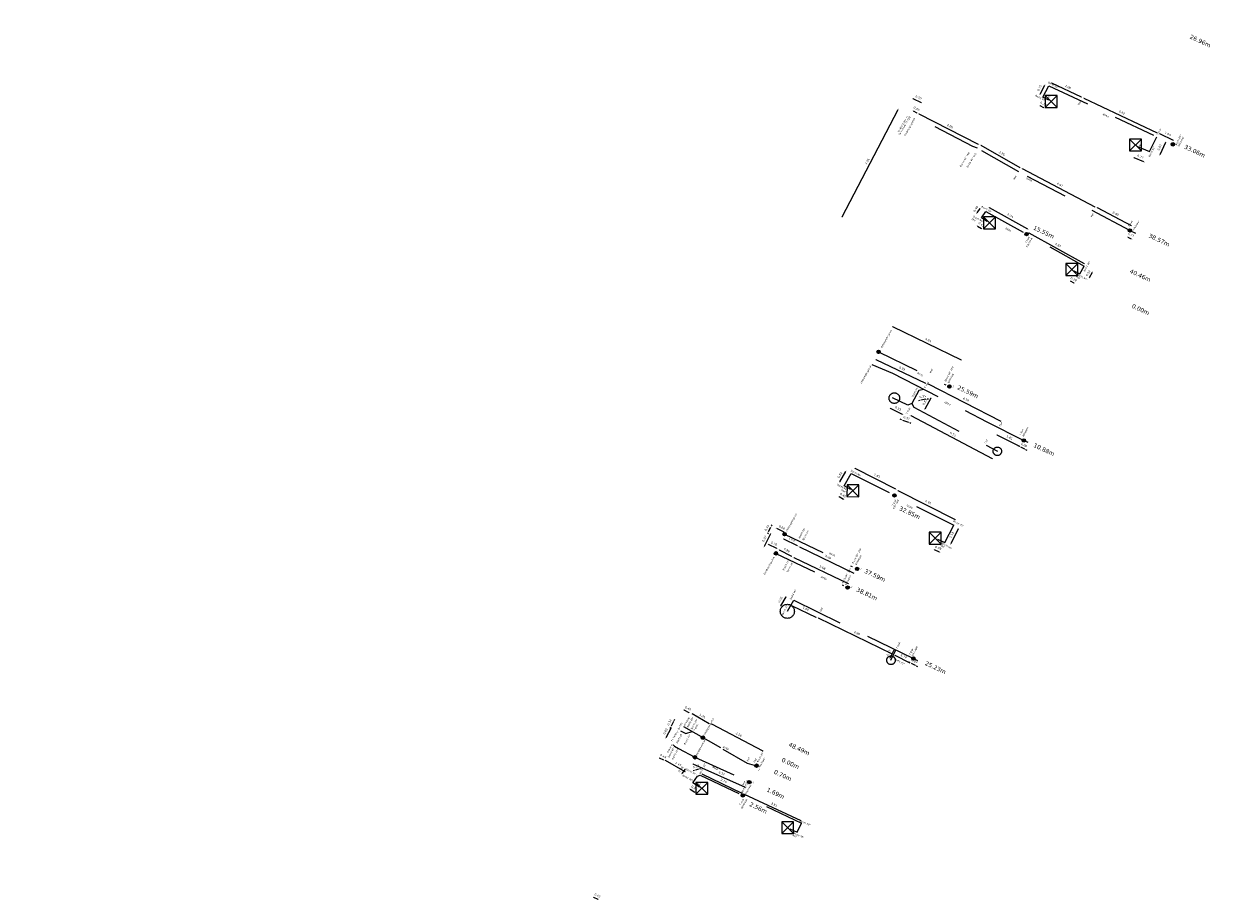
# Model space of a CAD drawing. Header units: inches. Extents: x 0 to 191500, y 0 to 342750.
# Tile 101 of 256: x 186944 to 187014, y 330907 to 330959. Entities that reach past the tile are written whole.
import ezdxf

# ---------------------------------------------------------------- set-up
doc = ezdxf.new("R2010")
doc.units = ezdxf.units.IN
doc.header["$MEASUREMENT"] = 0
for name, pattern in [('RI-HWA_HUISAANSLUITING', [4.8, 3, -1.8]), ('RI-HWA_KOLKAANSLUITING', [4.3, 2.5, -1.8]), ('RI-VWA_HUISAANSLUITING', [6.1, 2.5, -1.8, 0, -1.8])]:
    doc.linetypes.add(name, pattern=pattern)
doc.layers.get('0').update_dxf_attribs({"lineweight": 20})
for name, color, linetype, lineweight in [('ECW', 150, 'Continuous', 20), ('N-WE-RI-HWA-MAATVOERING-T25', 151, 'Continuous', 20), ('N-WE-RI-HWA_HUISAANSLUITING_PVC_160-G', 150, 'RI-HWA_HUISAANSLUITING', 20), ('N-WE-RI-HWA_KOLK-S', 150, 'Continuous', 20), ('N-WE-RI-HWA_KOLKAANSLUITING_PVC_160-G', 150, 'RI-HWA_KOLKAANSLUITING', 20), ('N-WE-RI-INLAAT', 7, 'Continuous', 20), ('N-WE-RI-VWA-MAATVOERING-T25', 30, 'Continuous', 20), ('N-WE-RI-VWA_HUISAANSLUITING_PVC_160-G', 20, 'RI-VWA_HUISAANSLUITING', 20), ('N-WE-RI-VWA_RIOOLPUT_ONTSTOPPINGSPUT-G', 30, 'Continuous', 20), ('Tekst algemeen', 7, 'Continuous', 20)]:
    doc.layers.add(name, color=color, linetype=linetype, lineweight=lineweight)
doc.styles.add('CT_m_1_100_2.5mm', font='verdana.ttf', dxfattribs={"height": 0.25})
doc.styles.add('CT_m_1_50_2.5mm', font='verdana.ttf', dxfattribs={"height": 0.125})
picture_1 = doc.add_image_def('image1.ecw', size_in_pixel=(220000, 285000))

# ---------------------------------------------------------------- blocks, each defined once
blk = doc.blocks.new('A$C2C270354')
h = blk.add_hatch(color=256)
h.dxf.hatch_style = 1
edge = h.paths.add_edge_path()
edge.add_arc((0, 0), 0.1, 0, 360)
blk.add_circle((0, 0), 0.1)

msp = doc.modelspace()

# ---------------------------------------------------------------- linework, layer by layer
at = {"layer": 'N-WE-RI-HWA-MAATVOERING-T25'}
for p, q in [((187003.51696, 330954.43622), (187003.79883, 330954.97044)), ((187005.94588, 330954.26484), (187004.20348, 330955.08934)), ((186996.04611, 330954.18172), (186996.54579, 330953.94429)), ((187006.08272, 330954.20333), (187010.39334, 330952.16355)), ((186991.90529, 330947.23395), (186995.19082, 330953.54304)), ((186996.07022, 330953.46123), (186996.2897, 330953.34585)), ((186996.40331, 330953.27874), (186999.88193, 330951.49098)), ((187003.73496, 330953.63583), (187003.51707, 330953.74534)), ((187010.53621, 330952.1148), (187011.3423, 330951.73336)), ((187000.03466, 330951.43543), (187002.3325, 330950.11899)), ((187010.89375, 330951.60165), (187010.5443, 330950.86318)), ((187009.62076, 330950.46056), (187009.04996, 330950.70049)), ((187002.4639, 330950.0657), (187006.72639, 330947.82165)), ((186999.98134, 330947.71039), (186999.8032, 330947.45685)), ((187002.80239, 330946.50293), (187000.54432, 330947.7676)), ((187006.86841, 330947.76942), (187008.85936, 330946.72125)), ((186999.85429, 330946.68956), (187000.0768, 330946.54873)), ((187002.85735, 330946.29553), (187006.11124, 330944.49529)), ((187008.6782, 330946.04444), (187008.874, 330945.94447)), ((187005.51594, 330943.34168), (187005.30466, 330943.44244)), ((187006.42341, 330943.65809), (187006.60336, 330943.9817)), ((186993.87524, 330938.85658), (186996.7936, 330937.45981)), ((186996.9485, 330937.41306), (187001.21804, 330935.23712)), ((186996.44736, 330936.442), (186996.37391, 330936.4268)), ((186996.81964, 330936.51903), (186996.5208, 330936.45719)), ((186997.09913, 330936.57507), (186996.76237, 330935.94184)), ((186996.89308, 330936.53423), (186996.96653, 330936.54943)), ((186995.43771, 330935.62788), (186994.74427, 330935.97579)), ((186995.37821, 330935.31535), (186995.30735, 330935.33991)), ((186995.44908, 330935.29079), (186995.79527, 330935.17081)), ((186995.86614, 330935.14625), (186995.937, 330935.12169)), ((186995.92351, 330935.55309), (187000.70456, 330933.03612)), ((187000.97635, 330934.43421), (187002.30724, 330933.75293)), ((187002.30855, 330933.75122), (187002.24163, 330933.7851)), ((187002.37546, 330933.71735), (187002.60255, 330933.6024)), ((187002.66946, 330933.56853), (187002.73638, 330933.53466)), ((186991.76496, 330931.66851), (186992.10934, 330932.26524)), ((186995.05657, 330931.24524), (186992.66573, 330932.45546)), ((186991.98087, 330930.63668), (186991.72462, 330930.78456)), ((186995.17865, 330931.15428), (186998.53604, 330929.45481)), ((186998.72072, 330928.89811), (186998.27651, 330928.02056)), ((186997.617, 330927.54181), (186997.31604, 330927.66932)), ((186988.59842, 330924.90647), (186988.2865, 330924.38693)), ((186990.37161, 330923.70097), (186988.9907, 330924.37388)), ((186994.85885, 330921.5487), (186990.50923, 330923.66826)), ((186994.92941, 330921.772), (186994.70153, 330921.30434)), ((186994.99228, 330921.4801), (186995.88267, 330921.04621)), ((186995.87914, 330921.04966), (186995.81223, 330921.08353)), ((186995.94606, 330921.01579), (186996.18557, 330920.89455)), ((186996.25249, 330920.86068), (186996.3194, 330920.82681)), ((186982.68315, 330914.80131), (186982.4961, 330914.53447)), ((186983.2225, 330914.71735), (186983.15082, 330914.69529)), ((186983.46318, 330914.7914), (186983.29418, 330914.7394)), ((186983.53487, 330914.81346), (186983.60655, 330914.83552)), ((186986.03094, 330913.36401), (186983.67936, 330914.49339)), ((186982.97351, 330913.61789), (186983.25275, 330913.43897)), ((186989.48558, 330911.75214), (186986.17115, 330913.31144)), ((186977.57845, 330907.13784), (186977.32597, 330907.25629))]:
    msp.add_line(p, q, dxfattribs=at)
for points in [[(187003.78778, 330954.97627), (187003.80989, 330954.96461), (187003.83383, 330955.03677)], [(187004.20883, 330955.10064), (187004.19814, 330955.07804), (187004.13569, 330955.12142)], [(186996.05148, 330954.19302), (186996.04075, 330954.17043), (186995.97837, 330954.21391)], [(186996.55115, 330953.95558), (186996.54042, 330953.933), (186996.61353, 330953.91211)], [(187003.5059, 330954.44205), (187003.52801, 330954.43038), (187003.48196, 330954.36989)], [(187005.95123, 330954.27614), (187005.94054, 330954.25354), (187006.01367, 330954.23276)], [(187006.08807, 330954.21463), (187006.07738, 330954.19203), (187006.01493, 330954.23541)], [(186995.17974, 330953.54881), (186995.20191, 330953.53727), (186995.22546, 330953.60956)], [(186996.07604, 330953.47229), (186996.0644, 330953.45016), (186996.00383, 330953.49612)], [(186996.29551, 330953.35691), (186996.28388, 330953.33478), (186996.35608, 330953.31095)], [(186996.40903, 330953.28986), (186996.3976, 330953.26763), (186996.33661, 330953.31303)], [(187003.52268, 330953.75651), (187003.51146, 330953.73417), (187003.45006, 330953.77902)], [(187003.74057, 330953.647), (187003.72935, 330953.62466), (187003.80197, 330953.60215)], [(187010.39868, 330952.17485), (187010.38799, 330952.15225), (187010.46113, 330952.13147)], [(187010.54156, 330952.1261), (187010.53087, 330952.1035), (187010.46842, 330952.14688)], [(187011.34765, 330951.74466), (187011.33695, 330951.72206), (187011.41009, 330951.70128)], [(186999.88764, 330951.5021), (186999.87621, 330951.47986), (186999.94863, 330951.4567)], [(187000.04087, 330951.44627), (187000.02844, 330951.42458), (186999.96958, 330951.47271)], [(187010.88245, 330951.607), (187010.90505, 330951.5963), (187010.92583, 330951.66944)], [(187009.0548, 330950.71202), (187009.04511, 330950.68897), (187008.98082, 330950.72956)], [(187009.6256, 330950.47208), (187009.61591, 330950.44904), (187009.6899, 330950.4315)], [(187010.533, 330950.86852), (187010.5556, 330950.85783), (187010.51222, 330950.79538)], [(187002.33872, 330950.12984), (187002.32629, 330950.10815), (187002.39758, 330950.08171)], [(187002.46972, 330950.07676), (187002.45807, 330950.05464), (187002.39753, 330950.10064)], [(186999.97112, 330947.71757), (186999.99157, 330947.7032), (187000.02446, 330947.77175)], [(187000.55042, 330947.77851), (187000.53821, 330947.7567), (187000.47888, 330947.80425)], [(187006.73221, 330947.83271), (187006.72056, 330947.81059), (187006.79275, 330947.78671)], [(187006.87423, 330947.78048), (187006.86258, 330947.75836), (187006.80204, 330947.80436)], [(186991.8942, 330947.23972), (186991.91638, 330947.22817), (186991.87065, 330947.16743)], [(186999.79298, 330947.46404), (186999.81343, 330947.44966), (186999.76009, 330947.39548)], [(186999.86097, 330946.70013), (186999.8476, 330946.679), (186999.79091, 330946.72967)], [(187000.08348, 330946.55929), (187000.07011, 330946.53817), (187000.14017, 330946.50862)], [(187002.8634, 330946.30647), (187002.8513, 330946.28459), (187002.79172, 330946.33184)], [(187002.8085, 330946.51383), (187002.79628, 330946.49202), (187002.86782, 330946.46628)], [(187008.86519, 330946.73231), (187008.85354, 330946.71019), (187008.92573, 330946.68631)], [(187008.68389, 330946.05558), (187008.67252, 330946.03331), (187008.6114, 330946.07855)], [(187008.87969, 330945.9556), (187008.86832, 330945.93334), (187008.9408, 330945.91036)], [(187006.1173, 330944.50623), (187006.10519, 330944.48436), (187006.17687, 330944.45899)], [(187006.59244, 330943.98778), (187006.61429, 330943.97563), (187006.63981, 330944.04725)], [(187005.31004, 330943.45372), (187005.29928, 330943.43115), (187005.23696, 330943.47472)], [(187005.52132, 330943.35296), (187005.51056, 330943.3304), (187005.58364, 330943.3094)], [(187006.41248, 330943.66416), (187006.43433, 330943.65201), (187006.38696, 330943.59254)], [(186993.88063, 330938.86786), (186993.86984, 330938.8453), (186993.80759, 330938.88896)], [(186996.799, 330937.47109), (186996.7882, 330937.44854), (186996.86125, 330937.42743)], [(186996.95417, 330937.4242), (186996.94282, 330937.40192), (186996.88167, 330937.44712)], [(186996.44482, 330936.45424), (186996.44989, 330936.42976), (186996.5208, 330936.45719)], [(186996.89055, 330936.54647), (186996.89562, 330936.52199), (186996.81964, 330936.51903)], [(186997.08809, 330936.58094), (186997.11017, 330936.5692), (186997.13434, 330936.64129)], [(186994.74987, 330935.98696), (186994.73866, 330935.96462), (186994.67723, 330936.00942)], [(186996.75133, 330935.94771), (186996.7734, 330935.93597), (186996.72715, 330935.87562)], [(186995.38231, 330935.32716), (186995.37412, 330935.30354), (186995.44908, 330935.29079)], [(186995.44332, 330935.63905), (186995.43211, 330935.61671), (186995.50475, 330935.59425)], [(186995.87023, 330935.15806), (186995.86204, 330935.13444), (186995.79527, 330935.17081)], [(186995.92933, 330935.56415), (186995.91769, 330935.54203), (186995.85714, 330935.58803)], [(187001.22372, 330935.24826), (187001.21237, 330935.22598), (187001.28487, 330935.20307)], [(187000.98204, 330934.44533), (187000.97065, 330934.42308), (187000.90958, 330934.46838)], [(187002.31294, 330933.76406), (187002.30155, 330933.7418), (187002.37401, 330933.71875)], [(187002.31419, 330933.76238), (187002.3029, 330933.74007), (187002.37546, 330933.71735)], [(187002.67511, 330933.57968), (187002.66382, 330933.55738), (187002.60255, 330933.6024)], [(187000.71039, 330933.04718), (187000.69874, 330933.02505), (187000.77093, 330933.00118)], [(186992.09851, 330932.27149), (186992.12016, 330932.25899), (186992.14683, 330932.3302)], [(186992.67137, 330932.46661), (186992.66008, 330932.44431), (186992.59881, 330932.48933)], [(186991.75413, 330931.67475), (186991.77578, 330931.66226), (186991.72747, 330931.60355)], [(186991.73087, 330930.79539), (186991.71837, 330930.77374), (186991.65966, 330930.82205)], [(186995.06222, 330931.25639), (186995.05092, 330931.23409), (186995.12349, 330931.21137)], [(186995.1843, 330931.16544), (186995.17301, 330931.14313), (186995.11173, 330931.18815)], [(186991.98712, 330930.64751), (186991.97462, 330930.62585), (186992.04583, 330930.59919)], [(186998.54168, 330929.46596), (186998.53039, 330929.44365), (186998.60295, 330929.42093)], [(186998.70957, 330928.90376), (186998.73188, 330928.89247), (186998.75459, 330928.96503)], [(186998.26536, 330928.0262), (186998.28766, 330928.01491), (186998.24264, 330927.95364)], [(186997.32092, 330927.68083), (186997.31116, 330927.65781), (186997.24698, 330927.69858)], [(186997.62187, 330927.55332), (186997.61212, 330927.5303), (186997.68605, 330927.51255)], [(186988.5877, 330924.9129), (186988.60914, 330924.90004), (186988.63703, 330924.97077)], [(186988.27578, 330924.39336), (186988.29722, 330924.3805), (186988.24789, 330924.32263)], [(186988.99618, 330924.38512), (186988.98523, 330924.36264), (186988.92328, 330924.40673)], [(186990.37709, 330923.71221), (186990.36614, 330923.68973), (186990.43903, 330923.66812)], [(186990.51471, 330923.67949), (186990.50375, 330923.65702), (186990.44181, 330923.70111)], [(186994.91818, 330921.77747), (186994.94065, 330921.76652), (186994.96227, 330921.83942)], [(186994.69029, 330921.30981), (186994.71276, 330921.29886), (186994.66867, 330921.23691)], [(186994.86433, 330921.55994), (186994.85338, 330921.53747), (186994.92627, 330921.51585)], [(186994.99776, 330921.49133), (186994.9868, 330921.46886), (186994.92486, 330921.51295)], [(186995.88479, 330921.06081), (186995.8735, 330921.03851), (186995.94606, 330921.01579)], [(186995.88815, 330921.05745), (186995.8772, 330921.03498), (186995.95009, 330921.01336)], [(186996.25813, 330920.87183), (186996.24684, 330920.84952), (186996.18557, 330920.89455)], [(186982.67292, 330914.80849), (186982.69339, 330914.79414), (186982.7262, 330914.86273)], [(186983.21882, 330914.72929), (186983.22618, 330914.7054), (186983.29418, 330914.7394)], [(186983.53119, 330914.82541), (186983.53854, 330914.80151), (186983.46318, 330914.7914)], [(186982.48586, 330914.54164), (186982.50633, 330914.52729), (186982.45304, 330914.47305)], [(186983.68478, 330914.50466), (186983.67395, 330914.48213), (186983.61176, 330914.52586)], [(186982.98026, 330913.62841), (186982.96677, 330913.60736), (186982.91036, 330913.65835)], [(186983.25949, 330913.44949), (186983.246, 330913.42845), (186983.3159, 330913.39851)], [(186986.03636, 330913.37528), (186986.02553, 330913.35275), (186986.09855, 330913.33154)], [(186986.17647, 330913.32275), (186986.16583, 330913.30013), (186986.10328, 330913.34337)], [(186989.4909, 330911.76345), (186989.48026, 330911.74083), (186989.55345, 330911.72021)], [(186977.33128, 330907.2676), (186977.32066, 330907.24497), (186977.25807, 330907.28814)], [(186977.58376, 330907.14916), (186977.57314, 330907.12653), (186977.64635, 330907.10599)]]:
    msp.add_solid(points, dxfattribs=at)
at = {"layer": 'N-WE-RI-HWA_HUISAANSLUITING_PVC_160-G'}
for points in [[(186993.6473, 330938.55406), (186994.84927, 330938.04164), (187000.39958, 330935.19678), (187002.56858, 330934.09886)], [(186996.70096, 330937.09253), (186996.40213, 330937.03069), (186995.99493, 330936.26502)], [(186995.99493, 330936.26502), (186995.75302, 330936.16782), (186994.85239, 330936.60464)], [(186995.99493, 330936.26502), (186996.09922, 330936.04785), (187001.013, 330933.461)], [(186988.682, 330924.062), (186989.07113, 330924.71014), (186996.08583, 330921.29191)], [(186994.767, 330921.189), (186995.0606, 330921.7915)]]:
    msp.add_lwpolyline(points, dxfattribs=at)
for centre, radius in [((186994.965, 330936.583, 56.359), 0.31177), ((187001.013, 330933.461), 0.24875), ((186988.682, 330924.062, 56.367), 0.41226), ((186994.767, 330921.189, 56.569), 0.25299)]:
    msp.add_circle(centre, radius, dxfattribs=at)
at = {"layer": 'N-WE-RI-HWA_KOLK-S'}
for p, q in [((187003.82552, 330954.35597, 56.499), (187003.82403, 330953.65952, 56.499)), ((187003.82403, 330953.65952, 56.499), (187004.52197, 330954.35448, 56.499)), ((187003.82552, 330954.35597, 56.499), (187004.52048, 330953.65803, 56.499)), ((187004.52197, 330954.35448, 56.499), (187003.82552, 330954.35597, 56.499)), ((187004.52048, 330953.65803, 56.499), (187004.52197, 330954.35448, 56.499)), ((187003.82403, 330953.65952, 56.499), (187004.52048, 330953.65803, 56.499)), ((187008.77552, 330951.79597, 56.495), (187008.77403, 330951.09952, 56.495)), ((187008.77403, 330951.09952, 56.495), (187009.47197, 330951.79448, 56.495)), ((187008.77552, 330951.79597, 56.495), (187009.47048, 330951.09803, 56.495)), ((187009.47197, 330951.79448, 56.495), (187008.77552, 330951.79597, 56.495)), ((187009.47048, 330951.09803, 56.495), (187009.47197, 330951.79448, 56.495)), ((187008.77403, 330951.09952, 56.495), (187009.47048, 330951.09803, 56.495)), ((187000.20452, 330947.22797, 56.539), (187000.20303, 330946.53152, 56.539)), ((187000.20303, 330946.53152, 56.539), (187000.90097, 330947.22648, 56.539)), ((187000.20452, 330947.22797, 56.539), (187000.89948, 330946.53003, 56.539)), ((187000.90097, 330947.22648, 56.539), (187000.20452, 330947.22797, 56.539)), ((187000.89948, 330946.53003, 56.539), (187000.90097, 330947.22648, 56.539)), ((187000.20303, 330946.53152, 56.539), (187000.89948, 330946.53003, 56.539)), ((187005.04052, 330944.48597, 56.509), (187005.03903, 330943.78952, 56.509)), ((187005.03903, 330943.78952, 56.509), (187005.73697, 330944.48448, 56.509)), ((187005.04052, 330944.48597, 56.509), (187005.73548, 330943.78803, 56.509)), ((187005.73697, 330944.48448, 56.509), (187005.04052, 330944.48597, 56.509)), ((187005.73548, 330943.78803, 56.509), (187005.73697, 330944.48448, 56.509)), ((187005.03903, 330943.78952, 56.509), (187005.73548, 330943.78803, 56.509)), ((186992.18652, 330931.49397, 56.555), (186992.18503, 330930.79752, 56.555)), ((186992.18503, 330930.79752, 56.555), (186992.88297, 330931.49248, 56.555)), ((186992.18652, 330931.49397, 56.555), (186992.88148, 330930.79603, 56.555)), ((186992.88297, 330931.49248, 56.555), (186992.18652, 330931.49397, 56.555)), ((186992.88148, 330930.79603, 56.555), (186992.88297, 330931.49248, 56.555)), ((186992.18503, 330930.79752, 56.555), (186992.88148, 330930.79603, 56.555)), ((186997.01889, 330928.71264, 56.559), (186997.0174, 330928.01619, 56.559)), ((186997.0174, 330928.01619, 56.559), (186997.71535, 330928.71114, 56.559)), ((186997.01889, 330928.71264, 56.559), (186997.71385, 330928.01469, 56.559)), ((186997.71535, 330928.71114, 56.559), (186997.01889, 330928.71264, 56.559)), ((186997.71385, 330928.01469, 56.559), (186997.71535, 330928.71114, 56.559)), ((186997.0174, 330928.01619, 56.559), (186997.71385, 330928.01469, 56.559)), ((186983.31652, 330914.01297, 56.543), (186983.31503, 330913.31652, 56.543)), ((186983.31503, 330913.31652, 56.543), (186984.01297, 330914.01148, 56.543)), ((186983.31652, 330914.01297, 56.543), (186984.01148, 330913.31503, 56.543)), ((186984.01297, 330914.01148, 56.543), (186983.31652, 330914.01297, 56.543)), ((186984.01148, 330913.31503, 56.543), (186984.01297, 330914.01148, 56.543)), ((186983.31503, 330913.31652, 56.543), (186984.01148, 330913.31503, 56.543)), ((186988.35267, 330911.7078, 56.546), (186988.35117, 330911.01134, 56.546)), ((186988.35117, 330911.01134, 56.546), (186989.04912, 330911.7063, 56.546)), ((186988.35267, 330911.7078, 56.546), (186989.04762, 330911.00985, 56.546)), ((186989.04912, 330911.7063, 56.546), (186988.35267, 330911.7078, 56.546)), ((186989.04762, 330911.00985, 56.546), (186989.04912, 330911.7063, 56.546)), ((186988.35117, 330911.01134, 56.546), (186989.04762, 330911.00985, 56.546))]:
    msp.add_line(p, q, dxfattribs=at)
at = {"layer": 'N-WE-RI-HWA_KOLKAANSLUITING_PVC_160-G'}
for points in [[(187004.04338, 330954.08248), (187003.69146, 330954.25935), (187004.04333, 330954.92624), (187011.30919, 330951.48804)], [(187009.24483, 330951.35764), (187009.95391, 330951.05958), (187010.36751, 330951.93364)], [(187000.42238, 330946.95448), (187000.07312, 330947.17554), (187000.33749, 330947.55181), (187006.11159, 330944.34098)], [(187008.7929, 330946.43402), (187009.1223, 330946.26583)], [(187005.51205, 330944.05159), (187005.85873, 330943.88627), (187006.11159, 330944.34098)], [(187002.56858, 330934.09886), (187002.79925, 330933.991)], [(186992.40438, 330931.22048), (186992.01493, 330931.43765), (186992.43429, 330932.16431), (186998.45018, 330929.11912)], [(186997.49915, 330928.29376), (186997.93822, 330928.10773), (186998.45018, 330929.11912)], [(186996.08583, 330921.29191), (186996.32946, 330921.1788)], [(186982.39989, 330917.03854), (186982.71864, 330916.89228), (186983.09439, 330917.00116)], [(186983.53438, 330913.73948), (186983.12884, 330913.99933), (186983.402, 330914.389), (186983.571, 330914.441), (186989.50796, 330911.62352)], [(186988.83471, 330911.29253), (186989.2582, 330911.09724), (186989.50796, 330911.62352)]]:
    msp.add_lwpolyline(points, dxfattribs=at)
at = {"layer": 'N-WE-RI-HWA_KOLKAANSLUITING_PVC_160-G', "elevation": 54.299}
msp.add_lwpolyline([(187008.7929, 330946.43402), (187002.274, 330949.866), (186999.846, 330951.257), (186999.573, 330951.358), (186995.896, 330953.291)], dxfattribs=at)
at = {"layer": 'N-WE-RI-VWA-MAATVOERING-T25'}
for p, q in [((186994.85415, 330940.79851), (186998.87933, 330938.82662)), ((186987.5519, 330928.67812), (186987.51793, 330928.61125)), ((186987.58588, 330928.74498), (186987.72166, 330929.0122)), ((186987.75564, 330929.07907), (186987.78961, 330929.14593)), ((186988.48935, 330928.70318), (186988.05738, 330928.92267)), ((186987.69677, 330928.6044), (186987.32769, 330927.87635)), ((186988.0646, 330927.75048), (186987.5714, 330927.98274)), ((186988.46513, 330928.31052), (186989.26206, 330927.92802)), ((186988.20112, 330927.66612), (186988.92035, 330927.29507)), ((186989.38742, 330927.84255), (186992.5777, 330926.31134)), ((186989.06531, 330927.21429), (186992.25232, 330925.69399)), ((186982.91873, 330918.10937), (186982.61957, 330918.2632)), ((186981.99878, 330917.5928), (186981.85274, 330917.31086)), ((186982.03327, 330917.6594), (186982.06777, 330917.72599)), ((186984.10114, 330917.46129), (186983.09144, 330918.03517)), ((186981.85464, 330917.2249), (186981.5469, 330916.62561)), ((186981.81825, 330917.24427), (186981.78375, 330917.17767)), ((186984.22787, 330917.44853), (186987.24706, 330915.87104)), ((186981.4378, 330915.31889), (186981.18398, 330915.44764)), ((186982.6804, 330914.64263), (186981.53637, 330915.30175)), ((186986.23138, 330913.71426), (186983.15897, 330915.09307))]:
    msp.add_line(p, q, dxfattribs=at)
for points in [[(186994.85965, 330940.80974), (186994.84865, 330940.78728), (186994.7868, 330940.83151)], [(186998.88483, 330938.83784), (186998.87383, 330938.81539), (186998.94668, 330938.79362)], [(186987.54076, 330928.68378), (186987.56305, 330928.67246), (186987.58588, 330928.74498)], [(186987.68562, 330928.61005), (186987.70792, 330928.59875), (186987.73068, 330928.67129)], [(186987.74449, 330929.08473), (186987.76678, 330929.07341), (186987.72166, 330929.0122)], [(186988.06305, 330928.93382), (186988.05172, 330928.91153), (186987.99052, 330928.95665)], [(186988.49501, 330928.71432), (186988.48369, 330928.69204), (186988.55621, 330928.6692)], [(186987.57672, 330927.99405), (186987.56607, 330927.97143), (186987.50355, 330928.0147)], [(186988.47054, 330928.32178), (186988.45972, 330928.29925), (186988.39751, 330928.34297)], [(186987.31654, 330927.88201), (186987.33884, 330927.8707), (186987.29378, 330927.80946)], [(186988.06992, 330927.76179), (186988.05927, 330927.73918), (186988.13245, 330927.71853)], [(186988.20685, 330927.67723), (186988.19539, 330927.65501), (186988.13446, 330927.70051)], [(186988.92609, 330927.30618), (186988.91462, 330927.28396), (186988.98701, 330927.26069)], [(186989.26746, 330927.93929), (186989.25665, 330927.91675), (186989.32967, 330927.89557)], [(186989.39282, 330927.85382), (186989.38201, 330927.83128), (186989.3198, 330927.875)], [(186989.07069, 330927.22557), (186989.05993, 330927.20301), (186988.99762, 330927.24658)], [(186992.58311, 330926.32261), (186992.57229, 330926.30007), (186992.64531, 330926.27889)], [(186992.2577, 330925.70527), (186992.24694, 330925.68271), (186992.32001, 330925.6617)], [(186982.62528, 330918.27432), (186982.61385, 330918.25208), (186982.55287, 330918.2975)], [(186982.02217, 330917.66515), (186982.04437, 330917.65365), (186981.99878, 330917.5928)], [(186982.92445, 330918.12049), (186982.91302, 330918.09826), (186982.98543, 330918.07508)], [(186983.09761, 330918.04604), (186983.08526, 330918.0243), (186983.02623, 330918.07223)], [(186981.80715, 330917.25002), (186981.82935, 330917.23852), (186981.85274, 330917.31086)], [(186981.84352, 330917.23061), (186981.86576, 330917.21919), (186981.8889, 330917.29162)], [(186984.10732, 330917.47216), (186984.09497, 330917.45042), (186984.16635, 330917.42423)], [(186984.23366, 330917.45961), (186984.22208, 330917.43745), (186984.1614, 330917.48327)], [(186981.53578, 330916.63132), (186981.55802, 330916.6199), (186981.51264, 330916.55889)], [(186981.18964, 330915.45879), (186981.17833, 330915.4365), (186981.11709, 330915.48157)], [(186987.25285, 330915.88212), (186987.24127, 330915.85996), (186987.31353, 330915.83631)], [(186981.44345, 330915.33004), (186981.43215, 330915.30775), (186981.50469, 330915.28496)], [(186981.54261, 330915.31258), (186981.53013, 330915.29092), (186981.47138, 330915.33919)], [(186983.16409, 330915.10447), (186983.15385, 330915.08167), (186983.09055, 330915.12378)], [(186982.68664, 330914.65347), (186982.67416, 330914.6318), (186982.74538, 330914.60519)], [(186986.2365, 330913.72566), (186986.22626, 330913.70285), (186986.2998, 330913.68355)]]:
    msp.add_solid(points, dxfattribs=at)
at = {"layer": 'N-WE-RI-VWA_HUISAANSLUITING_PVC_160-G'}
for points in [[(186994.038, 330939.303, 56.72), (186998.19788, 330937.26512, 53.96978)], [(186988.518, 330928.594, 56.685), (186992.77567, 330926.55048, 54.08048)], [(186988.014, 330927.467, 56.705), (186992.22333, 330925.45902, 54.09176)], [(186982.58276, 330917.29195, 0), (186984.89717, 330915.97653, 0), (186986.32745, 330915.14673, 0), (186986.875, 330914.997, 55.202)], [(186981.98, 330916.222, 56.31), (186982.067, 330916.148, 56.317), (186982.292, 330916.01, 56.042), (186983.254, 330915.488, 55.814), (186986.303, 330914.112, 55.157), (186986.396, 330914.081, 55.146)]]:
    msp.add_polyline3d(points, dxfattribs=at)
at = {"layer": 'N-WE-RI-VWA_RIOOLPUT_ONTSTOPPINGSPUT-G'}
for p, q in [((186994.12813, 330939.34633, 56.72), (186993.94787, 330939.25967, 56.72)), ((186993.99467, 330939.39313, 56.72), (186994.08133, 330939.21287, 56.72)), ((186988.47467, 330928.68413, 56.685), (186988.56133, 330928.50387, 56.685)), ((186988.60813, 330928.63733, 56.685), (186988.42787, 330928.55067, 56.685)), ((186988.10413, 330927.51033, 56.705), (186987.92387, 330927.42367, 56.705)), ((186987.97067, 330927.55713, 56.705), (186988.05733, 330927.37687, 56.705)), ((186983.813, 330916.68728), (186983.63274, 330916.60063)), ((186983.67954, 330916.73408), (186983.7662, 330916.55383)), ((186983.34413, 330915.53133, 55.814), (186983.16387, 330915.44467, 55.814)), ((186983.21067, 330915.57813, 55.814), (186983.29733, 330915.39787, 55.814))]:
    msp.add_line(p, q, dxfattribs=at)
for centre in [(186994.038, 330939.303, 56.72), (186988.518, 330928.594, 56.685), (186988.014, 330927.467, 56.705), (186983.72287, 330916.64396), (186983.254, 330915.488, 55.814)]:
    msp.add_circle(centre, 0.1, dxfattribs=at)

# ---------------------------------------------------------------- block references
at = {"layer": 'N-WE-RI-INLAAT', "rotation": 0.06357443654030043}
for p in [(187011.31456, 330951.48799), (187002.73093, 330946.21851), (187008.7929, 330946.43402, 54.299), (186998.19788, 330937.26512, 53.96978), (187002.56858, 330934.09886), (186994.97121, 330930.87091), (186992.77567, 330926.55048, 54.08048), (186992.22333, 330925.45902, 54.09176), (186996.08583, 330921.29191, 56.367), (186986.875, 330914.997, 55.202), (186986.45074, 330914.03562), (186986.06294, 330913.25169)]:
    msp.add_blockref('A$C2C270354', p, dxfattribs=at)

# ---------------------------------------------------------------- texts
at = {"layer": 'N-WE-RI-HWA-MAATVOERING-T25', "char_height": 0.25, "attachment_point": 1, "rotation": 334.9056214, "style": 'CT_m_1_100_2.5mm'}
for s, insert in [('26.96m', (187012.38707, 330957.95019)), ('33.06m', (187012.05703, 330951.48321)), ('15.55m', (187003.19443, 330946.72989)), ('38.57m', (187009.97482, 330946.26098)), ('40.46m', (187008.86157, 330944.17853)), ('0.00m', (187008.98212, 330942.13584)), ('10.88m', (187003.21386, 330933.95366)), ('32.85m', (186995.32581, 330930.2467)), ('25.23m', (186996.83879, 330921.15281)), ('48.49m', (186988.83711, 330916.38037)), ('0.00m', (186988.41936, 330915.47662)), ('2.56m', (186986.53849, 330912.86859))]:
    msp.add_mtext_dynamic_manual_height_columns(s, width=2.0344691, gutter_width=0.25, heights=[0], dxfattribs=dict(at, insert=insert))
at = {"layer": 'N-WE-RI-HWA-MAATVOERING-T25', "char_height": 0.125, "attachment_point": 5, "style": 'CT_m_1_50_2.5mm'}
for s, insert, rotation in [('\\A1;0.75', (187003.48527, 330954.79441), 62.1824149), ('\\A1;2.08', (187005.15854, 330954.85432), 334.6765272), ('\\A1;0.70', (186996.37972, 330954.2393), 334.5844307), ('\\A1;0.39', (187003.71372, 330953.86509), 333.3171666), ('\\A1;0.40', (186996.27078, 330953.5763), 332.2690817), ('\\A1;4.92', (187008.32146, 330953.35975), 334.6765272), ('\\A1;4.06', (186998.23184, 330952.55846), 332.8000285), ('\\A1;1.04', (187011.02274, 330952.1005), 334.6765272), ('\\A1;2.80', (187001.28104, 330950.94733), 330.1916261), ('\\A1;0.97', (187010.5426, 330951.3159), 64.6765272), ('\\A1;7.26', (186993.37483, 330950.4787), 62.4912407), ('\\A1;0.77', (187009.41099, 330950.76046), 337.2007379), ('\\A1;4.97', (187004.68595, 330949.11616), 332.2347418), ('\\A1;0.46', (186999.73257, 330947.69583), 54.9073334), ('\\A1;2.40', (187007.95487, 330947.41816), 332.2347418), ('\\A1;0.41', (187000.06993, 330946.78407), 327.6688489), ('\\A1;2.74', (187001.76688, 330947.30226), 330.7481789), ('\\A1;0.37', (187008.86492, 330946.1684), 332.9516023), ('\\A1;3.87', (187004.57921, 330945.56697), 331.0461955), ('\\A1;0.52', (187006.34269, 330943.91481), 60.9226863), ('\\A1;0.38', (187005.49469, 330943.56903), 334.5049398), ('\\A1;3.39', (186995.41874, 330938.33436), 334.4235816), ('\\A1;0.31', (186996.63064, 330936.67937), 11.6911846), ('\\A1;0.87', (186996.75764, 330936.35051), 61.9954048), ('\\A1;4.94', (186999.17178, 330936.49877), 332.9947215), ('\\A1;0.93', (186995.17857, 330935.9764), 333.3566018), ('\\A1;0.37', (186995.68613, 330935.41534), 340.8857509), ('\\A1;5.55', (186998.4032, 330934.46397), 332.2355588), ('\\A1;1.65', (187001.73062, 330934.26709), 332.8923772), ('\\A1;0.26', (187002.57721, 330933.83413), 333.1519261), ('\\A1;0.84', (186991.76733, 330932.06487), 60.010512), ('\\A1;2.83', (186993.9497, 330932.02528), 333.1519261), ('\\A1;0.45', (186991.9503, 330930.87967), 330.010512), ('\\A1;3.91', (186996.94555, 330930.4788), 333.1519261), ('\\A1;1.13', (186998.32436, 330928.54754), 63.1519261), ('\\A1;0.48', (186997.54301, 330927.78609), 337.0384045), ('\\A1;0.76', (186988.27512, 330924.74717), 59.0201755), ('\\A1;1.69', (186989.76666, 330924.21288), 334.0202381), ('\\A1;4.99', (186992.76943, 330922.78371), 334.0202381), ('\\A1;0.67', (186994.64001, 330921.62367), 64.0202381), ('\\A1;1.14', (186995.51989, 330921.43227), 334.0202381), ('\\A1;0.27', (186996.15402, 330921.12942), 333.1519261), ('\\A1;0.48', (186982.42908, 330914.78043), 54.9699495), ('\\A1;0.18', (186983.32102, 330914.9528), 17.102729), ('\\A1;2.76', (186984.93971, 330914.10476), 334.3466959), ('\\A1;0.48', (186983.21891, 330913.69351), 327.3503375), ('\\A1;3.81', (186987.91183, 330912.7092), 334.8049685), ('\\A1;0.43', (186977.53516, 330907.37388), 334.8681844)]:
    msp.add_mtext(s, dxfattribs=dict(at, insert=insert, rotation=rotation))
at = {"layer": 'N-WE-RI-VWA-MAATVOERING-T25', "char_height": 0.125, "attachment_point": 5, "style": 'CT_m_1_50_2.5mm'}
for s, insert, rotation in [('\\A1;4.63', (186996.95266, 330939.98795), 333.9002235), ('\\A1;0.30', (186987.47965, 330928.96707), 63.0635734), ('\\A1;0.64', (186988.36178, 330928.98693), 333.0635734), ('\\A1;0.97', (186987.33814, 330928.32863), 63.1173569), ('\\A1;0.70', (186987.90115, 330928.04319), 334.7832508), ('\\A1;1.03', (186988.9481, 330928.29534), 334.3608013), ('\\A1;0.96', (186988.65022, 330927.65406), 332.7111339), ('\\A1;3.69', (186991.06707, 330927.25302), 334.3608013), ('\\A1;3.68', (186990.74323, 330926.6311), 334.4974267), ('\\A1;0.49', (186982.8584, 330918.35987), 332.7881979), ('\\A1;0.32', (186981.75234, 330917.54166), 62.6174118), ('\\A1;1.31', (186983.6928, 330917.91803), 330.3877826), ('\\A1;0.82', (186981.52636, 330917.01481), 62.8196376), ('\\A1;3.56', (186985.82791, 330916.83289), 332.4133804), ('\\A1;0.44', (186981.39919, 330915.55734), 333.1035169), ('\\A1;1.47', (186982.27926, 330915.09086), 330.0521144), ('\\A1;3.52', (186984.83204, 330914.55631), 335.8307164)]:
    msp.add_mtext(s, dxfattribs=dict(at, insert=insert, rotation=rotation))
at = {"layer": 'N-WE-RI-VWA-MAATVOERING-T25', "char_height": 0.25, "attachment_point": 1, "rotation": 334.9056214, "style": 'CT_m_1_100_2.5mm'}
for s, insert in [('25.59m', (186998.73859, 330937.34673)), ('37.59m', (186993.28326, 330926.56545)), ('38.81m', (186992.81107, 330925.47618)), ('0.70m', (186987.97213, 330914.77366)), ('1.69m', (186987.5472, 330913.72722))]:
    msp.add_mtext_dynamic_manual_height_columns(s, width=2.0344691, gutter_width=0.25, heights=[0], dxfattribs=dict(at, insert=insert))
at = {"layer": 'Tekst algemeen', "char_height": 0.1, "attachment_point": 1, "style": 'CT_m_1_50_2.5mm'}
for s, width, insert, rotation in [('Bocht 90%%D', 1.1414188, (187004.01257, 330955.18799), 330.9960147), ('Bocht 90%%D', 1.1414188, (187003.27503, 330954.41337), 330.9960147), ('Mof', 1.1414188, (187003.93868, 330954.20901), 58.5251253), ('Mof', 1.1414188, (187005.727, 330953.83648), 58.5251253), ('%%C160', 0.7120247, (187007.24555, 330953.31627), 330.4842809), ('3x Bocht 90%%D 75', 1.1414188, (186995.14291, 330952.23066), 58.5251253), ('3x verloop 75-160', 1.3072832, (186995.19445, 330952.06559), 58.5251253), ('Ontstoppingsstuk', 0.9417119, (186995.53582, 330952.01689), 61.1965293), ('T stuk', 1.1414188, (187010.35868, 330952.06544), 63.2666925), ('Bocht 90%%D', 1.1414188, (187011.44407, 330951.46374), 63.2666925), ('Klikinlaat', 1.1414188, (187011.59624, 330951.3834), 63.2666925), ('Mof', 1.1414188, (187009.31798, 330951.38622), 58.5251253), ('Bocht 90%%D', 1.1414188, (187009.8865, 330950.77433), 63.2666925), ('Bocht 45%%D 160', 1.1414188, (186998.79525, 330950.20217), 58.5251253), ('Bocht 45%%D 160', 1.1414188, (186999.18879, 330950.15589), 58.5251253), ('Mof', 1.1414188, (187001.93623, 330949.44284), 58.5251253), ('%%C160', 0.7120247, (187002.74731, 330949.55693, -56.042), 330.4842809), ('Bocht 90%%D', 1.1414188, (187000.11169, 330947.88519), 330.9960147), ('Mof', 1.1414188, (186999.53714, 330947.16348), 330.9960147), ('Bocht 90%%D', 1.1414188, (186999.62093, 330947.30903), 330.9960147), ('Mof', 1.1414188, (187006.47672, 330947.25273), 58.5251253), ('T stuk', 1.1414188, (187008.67282, 330946.67781), 58.5251253), ('Klikinlaat', 1.1414188, (187008.94608, 330946.47784), 58.5251253), ('%%C160', 0.7120247, (187001.51814, 330946.61529), 330.4842809), ('T stuk', 1.1414188, (187002.62286, 330945.72769), 58.5251253), ('Klikinlaat', 1.1414188, (187002.69471, 330945.47158), 61.860828), ('Bocht 90%%D', 1.1414188, (187006.06449, 330944.04165), 61.6470064), ('Mof', 1.1414188, (187005.65881, 330943.77721), 330.9960147), ('Bocht 90%%D', 1.1414188, (187005.72075, 330943.89881), 330.9960147), ('Ontstoppingsstuk', 0.9417119, (186994.1649, 330939.57148), 61.1965293), ('Ontstoppingsstuk', 0.9417119, (186992.95565, 330937.47456), 61.1965293), ('%%C160', 0.7120247, (186996.34401, 330938.11022), 330.4842809), ('Mof', 0.9417119, (186997.02551, 330938.09081), 61.1965293), ('Bocht 90%%D 160', 1.1414188, (186997.89848, 330937.58301), 61.860828), ('Klikinlaat', 1.1414188, (186998.08874, 330937.50138), 61.860828), ('Bocht 45%%D', 0.9417119, (186995.97465, 330936.68543), 61.1965293), ('T stuk', 0.9417119, (186996.71352, 330937.2084), 61.1965293), ('1', 0.9417119, (186998.40578, 330937.32904), 328.7480225), ('%%C160', 0.7120247, (186997.95067, 330936.40285), 330.4842809), ('T stuk', 0.9417119, (186995.62913, 330935.68868), 61.1965293), ('Mof', 0.9417119, (187001.11015, 330934.95224), 61.1965293), ('T stuk', 1.1414188, (187002.28909, 330934.43233), 63.0965982), ('Klikinlaat', 1.1414188, (187002.48107, 330934.35483), 63.0965982), ('Mof', 0.9417119, (187000.25613, 330933.94877), 61.1965293), ('Bocht 90%%D', 1.1414188, (186992.43685, 330932.38494), 330.9960147), ('Bocht 90%%D', 1.1414188, (186991.63165, 330931.56464), 330.9960147), ('Mof', 1.1414188, (186991.87725, 330931.24038), 330.9960147), ('T stuk', 1.1414188, (186994.81068, 330930.29157), 62.4051955), ('Klikinlaat', 1.1414188, (186994.85841, 330930.09698), 61.860828), ('%%C160', 0.7120247, (186995.72376, 330930.33782), 330.4842809), ('Ontstoppingsstuk', 0.9417119, (186988.5878, 330928.78688), 61.1965293), ('Bocht 90%%D', 1.1414188, (186998.46082, 330929.41866), 330.9960147), ('Bocht 45%%D', 0.9417119, (186989.32829, 330928.3805), 61.1965293), ('Bocht 45%%D', 0.9417119, (186989.5626, 330928.2693), 61.1965293), ('Mof', 1.1414188, (186997.70865, 330927.98611), 330.9960147), ('Bocht 90%%D', 1.1414188, (186997.781, 330928.11464), 330.9960147), ('%%C160', 0.7120247, (186991.17008, 330927.52727), 334.6132861), ('Bocht 90%%D 160', 1.1414188, (186992.46864, 330926.89989), 61.860828), ('Klikinlaat', 1.1414188, (186992.6589, 330926.81827), 61.860828), ('Ontstoppingsstuk', 0.9417119, (186987.27912, 330926.2469), 61.1965293), ('Bocht 45%%D', 0.9417119, (186988.39836, 330926.5052), 61.1965293), ('Bocht 45%%D', 0.9417119, (186988.63267, 330926.394), 61.1965293), ('2', 0.9417119, (186992.98203, 330926.62482), 328.7480225), ('%%C160', 0.7120247, (186990.67414, 330926.13764), 334.6132861), ('Bocht 90%%D 160', 1.1414188, (186991.87164, 330925.73045), 61.860828), ('Klikinlaat', 1.1414188, (186992.0619, 330925.64882), 61.860828), ('Bocht 90%%D', 1.1414188, (186988.81794, 330924.77806), 63.4517542), ('3', 0.9417119, (186992.44958, 330925.57063), 328.7480225), ('Bocht 90%%D', 1.1414188, (186988.34495, 330923.88302), 63.4517542), ('Mof', 1.1414188, (186990.57623, 330924.07854), 63.4517542), ('T stuk', 1.1414188, (186995.05284, 330921.89528), 63.4517542), ('T stuk\\PKlikinlaat', 1.1414188, (186995.81421, 330921.53349), 63.4517542), ('Bocht 90%%D', 1.1414188, (186994.99291, 330921.32352), 330.9960147), ('Greskap', 0.9417119, (186982.59294, 330917.38096), 61.1965293), ('Bocht 45%%D', 0.9417119, (186982.77278, 330917.27831), 61.1965293), ('Bocht 45%%D', 0.9417119, (186983.00709, 330917.16711), 61.1965293), ('Ontstoppingsstuk', 0.9417119, (186983.71644, 330916.75854), 61.1965293), ('3x Verloop 80-160', 1.35818, (186981.84182, 330916.44163), 61.1965293), ('Bocht 45%%D', 0.9417119, (186982.14046, 330916.34014), 61.1965293), ('T stuk', 0.9417119, (186983.16744, 330917.08399), 61.1965293), ('Greskap', 0.9417119, (186981.59514, 330915.79115), 61.1965293), ('Bocht 45%%D', 0.9417119, (186982.59911, 330916.2698), 61.1965293), ('Ontstoppingsstuk', 0.9417119, (186983.22081, 330915.50601, 55.82187), 61.1965293), ('%%C160', 0.7120247, (186984.92359, 330916.15448), 334.6132861), ('Bocht 45%%D', 0.9417119, (186981.65321, 330915.50337), 61.1965293), ('Bocht 45%%D', 0.9417119, (186981.88752, 330915.39217), 61.1965293), ('Mof', 1.1414188, (186986.28527, 330915.28754), 61.860828), ('Mof', 1.1414188, (186986.6943, 330915.21658), 61.860828), ('Bocht 90%%D', 1.1414188, (186986.88875, 330915.23745), 61.860828), ('Klikinlaat', 1.1414188, (186987.00162, 330914.92494), 61.860828), ('Bocht 45%%D', 1.1414188, (186982.77209, 330914.84377), 330.9960147), ('Bocht 90%%D', 1.1414188, (186983.50016, 330914.55564), 60.9960147), ('%%C160', 0.7120247, (186984.29957, 330914.97391), 334.6132861), ('1', 0.9417119, (186987.01764, 330914.82444), 328.7480225), ('Bocht 90%%D', 1.1414188, (186982.54891, 330914.48763), 330.9960147), ('Mof', 1.1414188, (186983.36627, 330914.03248), 336.0581441), ('Mof', 1.1414188, (186986.03091, 330913.87202), 61.860828), ('2', 0.9417119, (186986.68108, 330914.07322), 328.7480225), ('Bocht 90%%D', 1.1414188, (186985.96541, 330913.43735), 61.860828), ('Klikinlaat', 1.1414188, (186986.18514, 330913.34232), 61.860828), ('T stuk', 1.1414188, (186985.86167, 330912.71947), 61.860828), ('Klikinlaat', 1.1414188, (186985.95261, 330912.50486), 61.860828), ('Bocht 90%%D', 1.1414188, (186989.43581, 330911.82333), 336.0581441), ('Mof', 1.1414188, (186989.00473, 330910.96571), 336.0581441), ('Bocht 90%%D', 1.1414188, (186989.06353, 330911.09495), 336.0581441)]:
    msp.add_mtext_dynamic_manual_height_columns(s, width=width, gutter_width=0.25, heights=[0], dxfattribs=dict(at, insert=insert, rotation=rotation))

# ---------------------------------------------------------------- pictures from other files: only their frames are drawn
at = {"layer": 'ECW'}
image = msp.add_image(picture_1, insert=(180500, 328500), size_in_units=(11000, 14250), dxfattribs=at)
image.dxf.flags = 7

doc.saveas('drawing.dxf')
